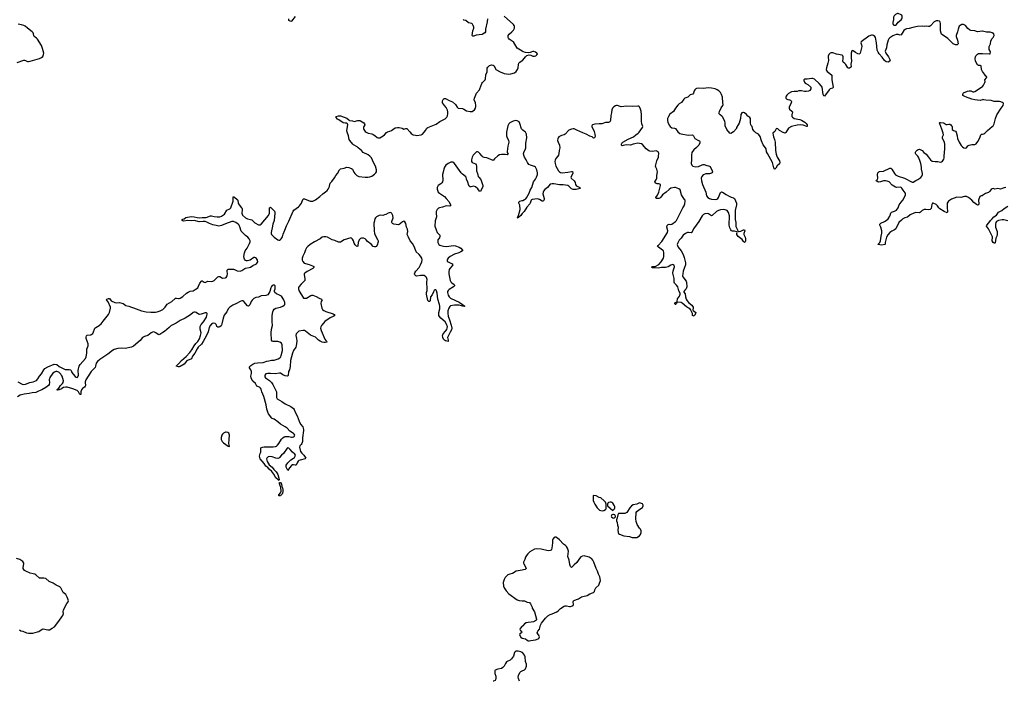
# Model space of a CAD drawing. Header units: inches. Extents: x 1839294 to 1929364, y 762242 to 909984.
# Tile 19 of 76: x 1889082 to 1910474, y 762260 to 776634. Entities that reach past the tile are written whole.
import ezdxf

# ---------------------------------------------------------------- set-up
doc = ezdxf.new("R2010")
doc.units = ezdxf.units.IN
doc.header["$MEASUREMENT"] = 0
for name, color, linetype in [('B8786', 7, 'Continuous'), ('B8787', 7, 'Continuous'), ('B8796', 7, 'Continuous'), ('B8797', 7, 'Continuous'), ('B9706', 7, 'Continuous'), ('B9707', 7, 'Continuous'), ('B9717', 7, 'Continuous')]:
    doc.layers.add(name, color=color, linetype=linetype)

msp = doc.modelspace()

# ---------------------------------------------------------------- linework, layer by layer
at = {"layer": 'B8786', "color": 6}
for points, elevation in [([(1889043, 768763), (1889133, 768713), (1889168, 768708), (1889210, 768714), (1889304, 768750), (1889376, 768764), (1889444, 768796), (1889479, 768830), (1889509, 768890), (1889558, 768942), (1889608, 769030), (1889630, 769054), (1889690, 769094), (1889830, 769147), (1889890, 769141), (1889942, 769102), (1890000, 769071)], 500), ([(1890000, 768893), (1889976, 768930), (1889930, 768977), (1889892, 768992), (1889870, 768992), (1889840, 768980), (1889805, 768955), (1889739, 768861), (1889726, 768834), (1889722, 768810), (1889729, 768750), (1889725, 768710), (1889711, 768689), (1889650, 768640), (1889562, 768590), (1889493, 768567), (1889430, 768538), (1889353, 768527), (1889290, 768510), (1889181, 768499), (1889090, 768480), (1889036, 768444)], 500), ([(1890000, 768619), (1889990, 768612), (1889941, 768590), (1889910, 768585), (1889889, 768590), (1889903, 768610), (1889931, 768629), (1889972, 768690), (1890000, 768717)], 500), ([(1890000, 764248), (1889977, 764290), (1889951, 764311), (1889873, 764350), (1889810, 764391), (1889724, 764430), (1889650, 764492), (1889610, 764504), (1889550, 764500), (1889510, 764504), (1889430, 764572), (1889410, 764585), (1889376, 764596), (1889310, 764606), (1889218, 764650), (1889190, 764670), (1889170, 764690), (1889160, 764710), (1889158, 764730), (1889173, 764810), (1889170, 764830), (1889150, 764861), (1889086, 764906), (1889010, 764929)], 600), ([(1889078, 763378), (1889110, 763356), (1889151, 763350), (1889230, 763314), (1889270, 763305), (1889330, 763304), (1889370, 763308), (1889470, 763333), (1889496, 763344), (1889570, 763393), (1889590, 763398), (1889690, 763379), (1889730, 763382), (1889790, 763413), (1889835, 763445), (1889933, 763567), (1890000, 763662)], 600)]:
    msp.add_lwpolyline(points, dxfattribs=dict(at, elevation=elevation))
at = {"layer": 'B8787', "color": 6, "elevation": 600}
msp.add_lwpolyline([(1889030, 775705), (1889170, 775755), (1889190, 775756), (1889210, 775750), (1889250, 775726), (1889270, 775725), (1889310, 775732), (1889510, 775790), (1889553, 775810), (1889584, 775836), (1889600, 775880), (1889605, 775910), (1889580, 776010), (1889557, 776070), (1889470, 776212), (1889450, 776234), (1889415, 776255), (1889399, 776270), (1889390, 776290), (1889385, 776330), (1889373, 776350), (1889353, 776370), (1889250, 776447), (1889202, 776490), (1889170, 776507), (1889122, 776522), (1889050, 776536)], dxfattribs=at)
at = {"layer": 'B8796', "color": 6}
for points, elevation in [([(1892396, 770000), (1892375, 769990), (1892326, 769950), (1892230, 769859), (1892190, 769838), (1892130, 769794), (1892110, 769789), (1892090, 769793), (1892042, 769830), (1892010, 769848), (1891990, 769851), (1891970, 769847), (1891937, 769830), (1891864, 769776), (1891790, 769751), (1891750, 769730), (1891698, 769662), (1891556, 769544), (1891510, 769517), (1891370, 769488), (1891290, 769500), (1891214, 769494), (1891138, 769470), (1891099, 769450), (1890995, 769365), (1890821, 769250), (1890770, 769209), (1890747, 769170), (1890732, 769108), (1890720, 769080), (1890695, 769050), (1890632, 768990), (1890522, 768810), (1890506, 768770), (1890503, 768750), (1890509, 768690), (1890505, 768670), (1890489, 768650), (1890450, 768624), (1890428, 768592), (1890412, 768550), (1890408, 768492), (1890390, 768490), (1890360, 768550), (1890330, 768577), (1890235, 768615), (1890113, 768653), (1890086, 768654), (1890036, 768644), (1890000, 768619)], 500), ([(1890000, 769071), (1890070, 769034), (1890157, 769037), (1890187, 769030), (1890202, 769010), (1890217, 768970), (1890246, 768930), (1890290, 768882), (1890310, 768866), (1890330, 768860), (1890347, 768873), (1890358, 768910), (1890353, 769010), (1890358, 769050), (1890375, 769110), (1890395, 769145), (1890511, 769270), (1890527, 769310), (1890539, 769390), (1890544, 769476), (1890572, 769550), (1890567, 769590), (1890524, 769710), (1890523, 769737), (1890530, 769764), (1890550, 769782), (1890610, 769785), (1890630, 769790), (1890670, 769819), (1890689, 769851), (1890705, 769910), (1890715, 769930), (1890734, 769950), (1890810, 769992), (1890819, 770000)], 500), ([(1893235, 770000), (1893230, 769994), (1893202, 769950), (1893178, 769850), (1893141, 769770), (1893104, 769710), (1893070, 769641), (1893030, 769586), (1892961, 769519), (1892935, 769485), (1892885, 769390), (1892836, 769324), (1892812, 769268), (1892729, 769231), (1892708, 769212), (1892654, 769150), (1892570, 769102), (1892550, 769094), (1892530, 769095), (1892481, 769110), (1892538, 769162), (1892595, 769230), (1892701, 769319), (1892779, 769401), (1892820, 769460), (1892871, 769550), (1892910, 769601), (1892954, 769646), (1892990, 769702), (1893011, 769770), (1893022, 769830), (1893000, 769910), (1893006, 769970), (1893019, 770000)], 500), ([(1893464, 770000), (1893456, 769984), (1893430, 769962), (1893410, 769953), (1893390, 769952), (1893367, 769967), (1893356, 770000)], 500), ([(1895647, 770000), (1895638, 769990), (1895622, 769958), (1895619, 769930), (1895630, 769882), (1895711, 769691), (1895730, 769665), (1895748, 769650), (1895755, 769630), (1895750, 769625), (1895721, 769619), (1895690, 769620), (1895650, 769631), (1895608, 769650), (1895574, 769674), (1895510, 769736), (1895400, 769780), (1895293, 769870), (1895270, 769880), (1895238, 769882), (1895150, 769870), (1895088, 769812), (1895082, 769770), (1895098, 769710), (1895103, 769650), (1895092, 769550), (1895079, 769521), (1895030, 769450), (1895008, 769392), (1894967, 769230), (1894959, 769101), (1894942, 769030), (1894924, 768990), (1894913, 768907), (1894905, 768895), (1894890, 768889), (1894850, 768900), (1894802, 768922), (1894750, 768952), (1894730, 768958), (1894630, 768943), (1894530, 768951), (1894470, 768950), (1894430, 768937), (1894410, 768910), (1894410, 768876), (1894424, 768850), (1894512, 768792), (1894552, 768750), (1894580, 768710), (1894661, 768550), (1894665, 768425), (1894668, 768410), (1894677, 768397), (1894780, 768340), (1894850, 768291), (1894972, 768230), (1895034, 768190), (1895047, 768167), (1895064, 768110), (1895111, 768031), (1895154, 767910), (1895186, 767850), (1895230, 767788), (1895249, 767730), (1895251, 767710), (1895225, 767550), (1895225, 767470), (1895210, 767428), (1895195, 767405), (1895165, 767375), (1895158, 767350), (1895184, 767250), (1895210, 767215), (1895258, 767170), (1895287, 767130), (1895299, 767110), (1895287, 767093), (1895173, 767067), (1895146, 767054), (1895130, 767041), (1895110, 767010), (1895099, 766970), (1895090, 766955), (1895070, 766953), (1895030, 766961), (1895010, 766960), (1894990, 766950), (1894941, 766899), (1894910, 766839), (1894899, 766859), (1894890, 766867), (1894886, 766886), (1894870, 766915), (1894870, 766953), (1894906, 767010), (1894950, 767053), (1894970, 767071), (1895033, 767107), (1895054, 767126), (1895069, 767150), (1895071, 767170), (1895057, 767197), (1895010, 767237), (1894959, 767299), (1894930, 767325), (1894910, 767331), (1894890, 767325), (1894811, 767210), (1894768, 767172), (1894730, 767120), (1894710, 767108), (1894690, 767104), (1894650, 767108), (1894570, 767137), (1894513, 767147), (1894481, 767139), (1894450, 767110), (1894445, 767090), (1894458, 767038), (1894502, 766962), (1894566, 766910), (1894602, 766862), (1894656, 766810), (1894671, 766790), (1894690, 766750), (1894710, 766676), (1894716, 766644), (1894714, 766626), (1894710, 766624), (1894700, 766640), (1894650, 766684), (1894603, 766763), (1894557, 766817), (1894500, 766870), (1894470, 766906), (1894430, 766933), (1894393, 766993), (1894310, 767095), (1894292, 767150), (1894310, 767213), (1894323, 767237), (1894318, 767310), (1894323, 767330), (1894356, 767350), (1894390, 767357), (1894450, 767352), (1894589, 767351), (1894641, 767359), (1894661, 767370), (1894686, 767394), (1894714, 767426), (1894770, 767519), (1894798, 767550), (1894827, 767570), (1894850, 767578), (1894890, 767582), (1894930, 767580), (1894990, 767563), (1895010, 767563), (1895034, 767570), (1895050, 767584), (1895055, 767590), (1895058, 767610), (1895048, 767630), (1895030, 767647), (1894954, 767694), (1894890, 767758), (1894850, 767790), (1894748, 767848), (1894694, 767894), (1894610, 767956), (1894570, 767971), (1894559, 767979), (1894490, 768071), (1894470, 768107), (1894450, 768173), (1894434, 768270), (1894387, 768450), (1894343, 768550), (1894328, 768610), (1894312, 768632), (1894290, 768648), (1894233, 768673), (1894205, 768730), (1894150, 768782), (1894116, 768830), (1894109, 768850), (1894106, 768890), (1894119, 768950), (1894118, 768990), (1894104, 769024), (1894073, 769070), (1894076, 769090), (1894101, 769119), (1894148, 769152), (1894189, 769171), (1894250, 769182), (1894370, 769184), (1894450, 769214), (1894494, 769226), (1894550, 769236), (1894610, 769239), (1894651, 769249), (1894696, 769264), (1894734, 769286), (1894753, 769307), (1894765, 769335), (1894790, 769450), (1894781, 769570), (1894770, 769607), (1894736, 769630), (1894690, 769643), (1894586, 769646), (1894570, 769652), (1894553, 769673), (1894544, 769830), (1894554, 769910), (1894572, 769988), (1894572, 770000)], 500), ([(1898453, 770000), (1898472, 769930), (1898464, 769896), (1898433, 769847), (1898380, 769730), (1898381, 769701), (1898390, 769670), (1898390, 769646), (1898330, 769657), (1898310, 769670), (1898290, 769695), (1898274, 769730), (1898270, 769770), (1898273, 769790), (1898282, 769810), (1898336, 769864), (1898360, 769900), (1898373, 769930), (1898374, 769970), (1898363, 770000)], 500), ([(1890000, 768717), (1890013, 768730), (1890027, 768750), (1890032, 768790), (1890002, 768890), (1890000, 768893)], 500), ([(1900000, 764674), (1899871, 764650), (1899790, 764605), (1899730, 764590), (1899688, 764570), (1899655, 764545), (1899630, 764512), (1899609, 764470), (1899587, 764410), (1899595, 764330), (1899610, 764290), (1899650, 764226), (1899710, 764161), (1899890, 764028), (1899934, 764014), (1900000, 764011)], 600), ([(1890000, 763662), (1890019, 763690), (1890031, 763730), (1890028, 763770), (1890033, 763810), (1890106, 763954), (1890132, 763990), (1890139, 764010), (1890130, 764050), (1890114, 764090), (1890083, 764143), (1890030, 764193), (1890000, 764248)], 600), ([(1900000, 763456), (1899956, 763410), (1899948, 763390), (1899956, 763370), (1899994, 763330), (1899986, 763310), (1899951, 763289), (1899941, 763270), (1899970, 763218), (1899998, 763198), (1900000, 763198)], 600), ([(1900000, 762886), (1899970, 762901), (1899910, 762913), (1899870, 762914), (1899850, 762904), (1899835, 762885), (1899807, 762810), (1899770, 762750), (1899739, 762721), (1899671, 762690), (1899660, 762680), (1899635, 762645), (1899611, 762590), (1899580, 762560), (1899550, 762540), (1899473, 762527), (1899410, 762502), (1899404, 762490), (1899404, 762470), (1899408, 762428), (1899425, 762370), (1899428, 762330), (1899418, 762290), (1899410, 762279), (1899378, 762262), (1899367, 762261)], 600), ([(1899940, 762260), (1899918, 762318), (1899912, 762350), (1899916, 762384), (1899949, 762450), (1899970, 762471), (1900000, 762486)], 600)]:
    msp.add_lwpolyline(points, dxfattribs=dict(at, elevation=elevation))
for points, elevation in [([(1893570, 767676), (1893550, 767675), (1893510, 767654), (1893488, 767630), (1893477, 767610), (1893462, 767558), (1893462, 767510), (1893483, 767470), (1893510, 767442), (1893610, 767367), (1893630, 767358), (1893637, 767370), (1893624, 767430), (1893634, 767510), (1893639, 767610), (1893634, 767630), (1893623, 767650), (1893605, 767665)], 600), ([(1894730, 766287), (1894715, 766290), (1894709, 766310), (1894748, 766352), (1894761, 766390), (1894754, 766474), (1894731, 766530), (1894727, 766553), (1894730, 766578), (1894742, 766578), (1894750, 766577), (1894770, 766542), (1894777, 766490), (1894790, 766463), (1894797, 766430), (1894800, 766390), (1894790, 766342), (1894775, 766325), (1894770, 766310), (1894757, 766303), (1894750, 766292)], 500)]:
    msp.add_lwpolyline(points, close=True, dxfattribs=dict(at, elevation=elevation))
at = {"layer": 'B8797', "color": 6, "elevation": 500}
for points in [[(1895070, 776703), (1894990, 776604), (1894970, 776594), (1894933, 776613), (1894930, 776650)], [(1899245, 776650), (1899237, 776590), (1899203, 776430), (1899203, 776370), (1899191, 776349), (1899127, 776313), (1899003, 776297), (1898950, 776276), (1898930, 776273), (1898920, 776280), (1898914, 776294), (1898927, 776390), (1898948, 776450), (1898949, 776470), (1898934, 776510), (1898917, 776537), (1898902, 776550), (1898830, 776568), (1898773, 776613), (1898730, 776626), (1898715, 776635)], [(1900000, 775949), (1899890, 776017), (1899808, 776150), (1899785, 776170), (1899735, 776195), (1899713, 776213), (1899702, 776230), (1899697, 776250), (1899696, 776290), (1899717, 776323), (1899773, 776370), (1899812, 776410), (1899833, 776450), (1899835, 776490), (1899825, 776510), (1899808, 776530), (1899607, 776707)], [(1890819, 770000), (1890850, 770027), (1890898, 770082), (1891010, 770230), (1891032, 770270), (1891054, 770370), (1891053, 770390), (1891004, 770504), (1890965, 770550), (1890976, 770564), (1891010, 770577), (1891030, 770574), (1891069, 770529), (1891150, 770489), (1891190, 770480), (1891250, 770487), (1891299, 770479), (1891328, 770468), (1891390, 770426), (1891450, 770411), (1891508, 770388), (1891556, 770376), (1891731, 770311), (1891830, 770290), (1891930, 770280), (1892030, 770279), (1892070, 770285), (1892134, 770306), (1892190, 770340), (1892241, 770390), (1892284, 770456), (1892388, 770510), (1892461, 770579), (1892470, 770584), (1892490, 770584), (1892530, 770574), (1892550, 770574), (1892570, 770581), (1892630, 770619), (1892708, 770692), (1892742, 770718), (1892787, 770733), (1892850, 770745), (1892894, 770770), (1892950, 770812), (1892970, 770843), (1892993, 770907), (1893030, 770951), (1893042, 770958), (1893050, 770959), (1893090, 770933), (1893110, 770928), (1893170, 770955), (1893250, 770947), (1893275, 770950), (1893310, 770968), (1893359, 771021), (1893390, 771048), (1893410, 771058), (1893430, 771055), (1893490, 771021), (1893550, 771025), (1893570, 771035), (1893590, 771070), (1893595, 771110), (1893587, 771170), (1893588, 771190), (1893597, 771203), (1893609, 771211), (1893644, 771216), (1893730, 771211), (1893750, 771207), (1893810, 771178), (1893870, 771172), (1893910, 771186), (1893970, 771230), (1893990, 771239), (1894070, 771249), (1894100, 771260), (1894149, 771291), (1894225, 771330), (1894245, 771350), (1894253, 771370), (1894252, 771410), (1894230, 771446), (1894203, 771463), (1894190, 771467), (1894170, 771464), (1894090, 771413), (1894030, 771395), (1894010, 771396), (1893990, 771404), (1893964, 771430), (1893956, 771450), (1893954, 771490), (1893967, 771570), (1893984, 771610), (1894023, 771670), (1894076, 771770), (1894091, 771810), (1894091, 771830), (1894070, 771870), (1894036, 771910), (1893989, 771949), (1893897, 772037), (1893883, 772063), (1893872, 772110), (1893849, 772170), (1893830, 772194), (1893779, 772230), (1893730, 772249), (1893690, 772248), (1893550, 772200), (1893470, 772162), (1893410, 772150), (1893350, 772165), (1893275, 772175), (1893204, 772204), (1893150, 772238), (1893110, 772250), (1893070, 772252), (1892984, 772244), (1892870, 772268), (1892810, 772263), (1892730, 772273), (1892650, 772258), (1892630, 772261), (1892613, 772270), (1892615, 772290), (1892623, 772297), (1892652, 772308), (1892690, 772334), (1892810, 772360), (1892870, 772354), (1892935, 772335), (1892990, 772329), (1893050, 772339), (1893130, 772338), (1893230, 772371), (1893250, 772373), (1893310, 772357), (1893370, 772348), (1893430, 772351), (1893470, 772362), (1893529, 772411), (1893584, 772496), (1893650, 772527), (1893670, 772550), (1893720, 772690), (1893722, 772770), (1893730, 772790), (1893750, 772781), (1893810, 772726), (1893818, 772710), (1893828, 772650), (1893837, 772630), (1893870, 772581), (1893900, 772550), (1893912, 772530), (1893915, 772505), (1893906, 772430), (1893912, 772410), (1893926, 772390), (1893990, 772328), (1894030, 772306), (1894094, 772294), (1894123, 772283), (1894190, 772218), (1894270, 772178), (1894290, 772176), (1894310, 772180), (1894330, 772194), (1894490, 772379), (1894511, 772430), (1894512, 772470), (1894507, 772513), (1894510, 772547), (1894530, 772564), (1894617, 772477), (1894627, 772450), (1894628, 772430), (1894611, 772269), (1894584, 772190), (1894570, 772110), (1894551, 772050), (1894546, 772010), (1894548, 771990), (1894556, 771970), (1894570, 771950), (1894610, 771912), (1894690, 771854), (1894710, 771847), (1894730, 771847), (1894750, 771856), (1894762, 771870), (1894790, 771919), (1894806, 771974), (1894839, 772061), (1894881, 772159), (1894930, 772256), (1895023, 772477), (1895041, 772499), (1895140, 772570), (1895160, 772590), (1895203, 772650), (1895235, 772730), (1895250, 772744), (1895270, 772745), (1895390, 772694), (1895430, 772689), (1895450, 772694), (1895510, 772723), (1895605, 772795), (1895666, 772850), (1895728, 772892), (1895760, 772920), (1895785, 772955), (1895810, 773010), (1895820, 773060), (1895830, 773081), (1895864, 773116), (1895923, 773197), (1895954, 773250), (1895990, 773291), (1896028, 773370), (1896050, 773392), (1896130, 773409), (1896190, 773427), (1896230, 773423), (1896271, 773411), (1896290, 773403), (1896310, 773386), (1896342, 773322), (1896365, 773290), (1896410, 773252), (1896450, 773230), (1896590, 773211), (1896646, 773214), (1896690, 773223), (1896730, 773237), (1896790, 773278), (1896822, 773310), (1896832, 773328), (1896837, 773350), (1896835, 773370), (1896813, 773450), (1896769, 773530), (1896729, 773630), (1896690, 773670), (1896650, 773696), (1896546, 773746), (1896510, 773790), (1896439, 773850), (1896413, 773870), (1896334, 773914), (1896318, 773930), (1896254, 774010), (1896243, 774030), (1896224, 774110), (1896196, 774190), (1896193, 774230), (1896210, 774350), (1896204, 774370), (1896190, 774383), (1896150, 774384), (1896110, 774395), (1896017, 774457), (1895989, 774470), (1895956, 774510), (1895959, 774530), (1896012, 774548), (1896050, 774547), (1896192, 774492), (1896230, 774455), (1896246, 774446), (1896310, 774436), (1896350, 774421), (1896430, 774446), (1896470, 774444), (1896490, 774439), (1896560, 774390), (1896576, 774370), (1896577, 774350), (1896556, 774310), (1896550, 774290), (1896550, 774270), (1896557, 774250), (1896590, 774207), (1896610, 774189), (1896650, 774168), (1896730, 774151), (1896759, 774139), (1896796, 774116), (1896850, 774072), (1896870, 774065), (1896890, 774064), (1896910, 774069), (1896977, 774110), (1897010, 774135), (1897050, 774182), (1897070, 774196), (1897127, 774213), (1897163, 774230), (1897190, 774245), (1897238, 774282), (1897290, 774293), (1897330, 774290), (1897390, 774275), (1897430, 774259), (1897450, 774260), (1897470, 774268), (1897490, 774267), (1897560, 774200), (1897590, 774162), (1897610, 774145), (1897634, 774134), (1897682, 774122), (1897710, 774120), (1897805, 774135), (1897830, 774150), (1897870, 774190), (1897896, 774224), (1897926, 774274), (1897947, 774293), (1898130, 774365), (1898210, 774422), (1898323, 774477), (1898362, 774518), (1898376, 774544), (1898387, 774590), (1898387, 774630), (1898379, 774670), (1898350, 774727), (1898310, 774770), (1898271, 774830), (1898267, 774850), (1898270, 774870), (1898282, 774898), (1898301, 774919), (1898310, 774922), (1898330, 774920), (1898415, 774875), (1898483, 774850), (1898549, 774790), (1898589, 774730), (1898610, 774712), (1898702, 774702), (1898730, 774692), (1898790, 774656), (1898870, 774639), (1898910, 774641), (1898962, 774678), (1898984, 774710), (1898995, 774750), (1898995, 774770), (1898982, 774830), (1898955, 774890), (1898961, 774930), (1899005, 775035), (1899070, 775110), (1899082, 775130), (1899120, 775250), (1899134, 775270), (1899192, 775330), (1899200, 775350), (1899210, 775435), (1899239, 775501), (1899239, 775581), (1899254, 775606), (1899290, 775640), (1899330, 775656), (1899370, 775646), (1899390, 775630), (1899416, 775570), (1899430, 775549), (1899521, 775501), (1899610, 775463), (1899710, 775452), (1899750, 775458), (1899830, 775483), (1899870, 775510), (1899900, 775550), (1899915, 775585), (1899916, 775664), (1899927, 775693), (1899946, 775714), (1900000, 775748)], [(1900000, 774247), (1899986, 774266), (1899950, 774377), (1899934, 774413), (1899890, 774438), (1899862, 774442), (1899830, 774440), (1899804, 774430), (1899732, 774390), (1899710, 774370), (1899687, 774330), (1899658, 774190), (1899655, 774110), (1899670, 774070), (1899700, 774020), (1899710, 773970), (1899690, 773888), (1899670, 773770), (1899671, 773750), (1899695, 773710), (1899690, 773704), (1899670, 773699), (1899627, 773707), (1899550, 773707), (1899510, 773699), (1899470, 773675), (1899398, 773610), (1899370, 773576), (1899230, 773632), (1899170, 773641), (1899150, 773649), (1899127, 773670), (1899081, 773730), (1899050, 773758), (1899030, 773766), (1899010, 773763), (1898968, 773730), (1898935, 773690), (1898910, 773646), (1898895, 773590), (1898899, 773550), (1898915, 773530), (1898982, 773502), (1899002, 773482), (1899010, 773450), (1899009, 773350), (1899031, 773291), (1899044, 773230), (1899057, 773210), (1899103, 773163), (1899147, 773033), (1899146, 773010), (1899090, 772901), (1899070, 772908), (1899037, 772957), (1898984, 773004), (1898950, 773015), (1898890, 773003), (1898870, 773004), (1898850, 773016), (1898841, 773030), (1898821, 773101), (1898788, 773170), (1898783, 773210), (1898767, 773230), (1898699, 773279), (1898670, 773307), (1898532, 773512), (1898511, 773530), (1898490, 773539), (1898450, 773537), (1898392, 773510), (1898341, 773470), (1898310, 773431), (1898294, 773390), (1898281, 773319), (1898267, 773270), (1898275, 773150), (1898267, 773113), (1898254, 773090), (1898235, 773070), (1898176, 773030), (1898155, 772990), (1898150, 772970), (1898151, 772950), (1898176, 772890), (1898203, 772863), (1898309, 772790), (1898351, 772751), (1898414, 772674), (1898444, 772610), (1898442, 772590), (1898430, 772585), (1898350, 772589), (1898270, 772564), (1898203, 772550), (1898182, 772538), (1898154, 772510), (1898131, 772470), (1898127, 772430), (1898137, 772350), (1898110, 772265), (1898103, 772150), (1898127, 772070), (1898152, 772012), (1898208, 771950), (1898213, 771930), (1898202, 771898), (1898170, 771850), (1898164, 771830), (1898169, 771790), (1898190, 771752), (1898210, 771735), (1898230, 771725), (1898291, 771711), (1898352, 771708), (1898510, 771730), (1898550, 771723), (1898633, 771690), (1898664, 771670), (1898705, 771630), (1898699, 771610), (1898668, 771590), (1898625, 771570), (1898530, 771538), (1898432, 771490), (1898389, 771450), (1898375, 771430), (1898368, 771410), (1898370, 771390), (1898388, 771370), (1898479, 771330), (1898489, 771310), (1898481, 771290), (1898426, 771230), (1898413, 771210), (1898404, 771156), (1898405, 771110), (1898433, 770970), (1898450, 770941), (1898470, 770919), (1898521, 770881), (1898529, 770870), (1898531, 770850), (1898508, 770830), (1898410, 770775), (1898388, 770752), (1898380, 770730), (1898379, 770710), (1898390, 770650), (1898410, 770610), (1898442, 770582), (1898550, 770530), (1898630, 770499), (1898703, 770450), (1898751, 770410), (1898730, 770401), (1898629, 770429), (1898530, 770435), (1898444, 770416), (1898430, 770406), (1898406, 770370), (1898386, 770310), (1898382, 770250), (1898394, 770190), (1898423, 770110), (1898453, 770000)], [(1900000, 772423), (1899970, 772382), (1899921, 772339), (1899910, 772323), (1899899, 772330), (1899902, 772350), (1899919, 772381), (1899955, 772510), (1899945, 772605), (1899930, 772650), (1899928, 772670), (1899950, 772690), (1900000, 772705)], [(1898363, 770000), (1898357, 770017), (1898327, 770067), (1898230, 770150), (1898203, 770183), (1898191, 770210), (1898190, 770270), (1898210, 770350), (1898208, 770412), (1898202, 770450), (1898163, 770563), (1898154, 770694), (1898141, 770741), (1898130, 770761), (1898123, 770763), (1898110, 770765), (1898090, 770751), (1898070, 770721), (1898041, 770659), (1898004, 770610), (1897997, 770530), (1897990, 770510), (1897970, 770512), (1897950, 770532), (1897918, 770670), (1897920, 770710), (1897933, 770750), (1897936, 770784), (1897928, 770930), (1897932, 770992), (1897923, 771030), (1897908, 771050), (1897870, 771076), (1897850, 771080), (1897790, 771077), (1897710, 771061), (1897686, 771066), (1897668, 771088), (1897663, 771110), (1897665, 771135), (1897690, 771170), (1897763, 771250), (1897787, 771310), (1897820, 771370), (1897826, 771414), (1897817, 771450), (1897790, 771497), (1897763, 771530), (1897694, 771590), (1897668, 771670), (1897650, 771707), (1897614, 771770), (1897567, 771827), (1897530, 771910), (1897504, 771950), (1897500, 771970), (1897514, 772030), (1897510, 772081), (1897484, 772130), (1897469, 772209), (1897450, 772244), (1897430, 772255), (1897396, 772244), (1897365, 772215), (1897350, 772196), (1897330, 772181), (1897310, 772176), (1897210, 772195), (1897184, 772204), (1897173, 772213), (1897168, 772230), (1897170, 772250), (1897193, 772330), (1897190, 772379), (1897170, 772420), (1897150, 772437), (1897130, 772445), (1897090, 772434), (1897037, 772403), (1897010, 772392), (1896970, 772383), (1896916, 772384), (1896890, 772380), (1896831, 772349), (1896811, 772329), (1896800, 772310), (1896782, 772238), (1896779, 772210), (1896784, 772050), (1896794, 771990), (1896806, 771950), (1896859, 771859), (1896871, 771830), (1896870, 771809), (1896845, 771735), (1896830, 771710), (1896810, 771698), (1896790, 771698), (1896761, 771710), (1896715, 771755), (1896638, 771818), (1896610, 771853), (1896591, 771870), (1896550, 771885), (1896510, 771887), (1896490, 771880), (1896470, 771866), (1896458, 771850), (1896436, 771790), (1896430, 771728), (1896425, 771715), (1896410, 771706), (1896390, 771721), (1896370, 771745), (1896350, 771782), (1896331, 771831), (1896310, 771867), (1896290, 771888), (1896273, 771893), (1896130, 771855), (1896050, 771804), (1896010, 771799), (1895930, 771836), (1895870, 771853), (1895770, 771907), (1895730, 771917), (1895690, 771920), (1895650, 771910), (1895609, 771871), (1895490, 771811), (1895390, 771750), (1895339, 771710), (1895310, 771675), (1895291, 771631), (1895272, 771570), (1895230, 771500), (1895217, 771450), (1895217, 771410), (1895230, 771381), (1895266, 771346), (1895290, 771336), (1895370, 771319), (1895445, 771285), (1895470, 771270), (1895469, 771250), (1895449, 771230), (1895330, 771167), (1895274, 771126), (1895266, 771110), (1895264, 771090), (1895278, 771010), (1895277, 770970), (1895264, 770950), (1895195, 770890), (1895147, 770830), (1895138, 770810), (1895136, 770790), (1895147, 770750), (1895250, 770587), (1895270, 770581), (1895310, 770587), (1895410, 770643), (1895430, 770649), (1895450, 770649), (1895522, 770622), (1895590, 770584), (1895642, 770562), (1895651, 770550), (1895629, 770511), (1895623, 770470), (1895646, 770366), (1895661, 770341), (1895693, 770313), (1895733, 770293), (1895890, 770242), (1895915, 770230), (1895929, 770210), (1895907, 770190), (1895830, 770154), (1895710, 770078), (1895647, 770000)], [(1894572, 770000), (1894566, 770070), (1894570, 770210), (1894580, 770290), (1894589, 770311), (1894614, 770346), (1894650, 770369), (1894751, 770389), (1894802, 770410), (1894829, 770430), (1894842, 770450), (1894846, 770490), (1894823, 770550), (1894770, 770624), (1894730, 770648), (1894661, 770681), (1894628, 770710), (1894619, 770730), (1894618, 770750), (1894631, 770789), (1894636, 770830), (1894630, 770851), (1894610, 770865), (1894590, 770864), (1894570, 770857), (1894550, 770838), (1894538, 770810), (1894519, 770730), (1894496, 770690), (1894470, 770658), (1894430, 770643), (1894330, 770633), (1894270, 770608), (1894210, 770597), (1894170, 770580), (1894130, 770542), (1894111, 770510), (1894082, 770438), (1894070, 770422), (1894050, 770410), (1894030, 770415), (1893950, 770513), (1893930, 770524), (1893910, 770526), (1893870, 770511), (1893794, 770466), (1893712, 770430), (1893650, 770390), (1893614, 770350), (1893580, 770290), (1893526, 770214), (1893505, 770150), (1893476, 770024), (1893464, 770000)], [(1893019, 770000), (1893025, 770015), (1893078, 770070), (1893138, 770170), (1893150, 770206), (1893153, 770233), (1893152, 770252), (1893142, 770262), (1893130, 770266), (1893110, 770265), (1893025, 770235), (1892990, 770230), (1892970, 770236), (1892919, 770270), (1892898, 770278), (1892870, 770279), (1892850, 770271), (1892790, 770222), (1892674, 770146), (1892570, 770096), (1892480, 770040), (1892396, 770000)], [(1893356, 770000), (1893352, 770012), (1893330, 770035), (1893290, 770038), (1893270, 770031), (1893250, 770016), (1893235, 770000)]]:
    msp.add_lwpolyline(points, dxfattribs=at)
at = {"layer": 'B9706', "color": 6, "elevation": 600}
for points in [[(1901550, 766298), (1901542, 766290), (1901538, 766270), (1901543, 766190), (1901554, 766150), (1901574, 766110), (1901627, 766027), (1901657, 765997), (1901681, 765981), (1901710, 765971), (1901750, 765967), (1901770, 765971), (1901809, 765991), (1901824, 766010), (1901824, 766110), (1901812, 766152), (1901784, 766184), (1901710, 766246), (1901670, 766256), (1901610, 766289)], [(1901910, 766154), (1901876, 766144), (1901861, 766130), (1901851, 766110), (1901851, 766090), (1901856, 766076), (1901970, 765974), (1902002, 766010), (1902009, 766030), (1902009, 766050), (1902002, 766070), (1901967, 766127), (1901946, 766146), (1901930, 766153)], [(1902550, 766136), (1902530, 766133), (1902490, 766109), (1902410, 766093), (1902371, 766069), (1902336, 766030), (1902271, 765930), (1902245, 765915), (1902228, 765908), (1902090, 765906), (1902080, 765880), (1902066, 765810), (1902051, 765770), (1902051, 765750), (1902066, 765710), (1902067, 765650), (1902081, 765610), (1902077, 765543), (1902082, 765490), (1902091, 765470), (1902110, 765457), (1902210, 765421), (1902328, 765408), (1902390, 765384), (1902410, 765381), (1902450, 765381), (1902490, 765388), (1902550, 765423), (1902570, 765450), (1902581, 765490), (1902581, 765530), (1902570, 765563), (1902545, 765590), (1902496, 765670), (1902475, 765730), (1902467, 765793), (1902479, 765930), (1902489, 765951), (1902532, 765988), (1902610, 766035), (1902623, 766050), (1902629, 766070), (1902626, 766090), (1902610, 766113), (1902590, 766126)], [(1901970, 765886), (1901944, 765876), (1901937, 765863), (1901935, 765850), (1901943, 765830), (1901970, 765812), (1901990, 765807), (1902008, 765812), (1902024, 765830), (1902024, 765850), (1902014, 765874), (1901986, 765886)]]:
    msp.add_lwpolyline(points, close=True, dxfattribs=at)
for points in [[(1900000, 763198), (1900070, 763181), (1900110, 763151), (1900130, 763143), (1900150, 763141), (1900190, 763147), (1900290, 763163), (1900350, 763182), (1900358, 763190), (1900374, 763230), (1900369, 763250), (1900325, 763310), (1900330, 763332), (1900339, 763350), (1900377, 763390), (1900397, 763483), (1900417, 763523), (1900508, 763632), (1900558, 763682), (1900609, 763710), (1900650, 763724), (1900751, 763769), (1900783, 763790), (1900830, 763839), (1900910, 763896), (1900930, 763903), (1900963, 763903), (1901029, 763889), (1901050, 763889), (1901090, 763899), (1901104, 763910), (1901112, 763928), (1901109, 763990), (1901115, 764010), (1901123, 764017), (1901222, 764050), (1901287, 764093), (1901315, 764105), (1901410, 764128), (1901470, 764163), (1901530, 764181), (1901550, 764191), (1901569, 764210), (1901579, 764250), (1901601, 764290), (1901661, 764350), (1901673, 764370), (1901703, 764450), (1901687, 764530), (1901656, 764590), (1901639, 764650), (1901606, 764710), (1901553, 764850), (1901531, 764890), (1901510, 764918), (1901498, 764930), (1901454, 764954), (1901370, 764982), (1901350, 764984), (1901310, 764977), (1901277, 764963), (1901245, 764930), (1901190, 764838), (1901131, 764790), (1901080, 764740), (1901070, 764734), (1901061, 764741), (1901050, 764754), (1901035, 764795), (1901018, 764890), (1900994, 764970), (1901003, 765090), (1900985, 765150), (1900960, 765190), (1900940, 765210), (1900899, 765239), (1900810, 765337), (1900770, 765372), (1900730, 765394), (1900710, 765394), (1900692, 765388), (1900664, 765350), (1900658, 765330), (1900659, 765270), (1900643, 765150), (1900636, 765124), (1900628, 765110), (1900610, 765099), (1900570, 765097), (1900470, 765114), (1900410, 765131), (1900310, 765140), (1900267, 765130), (1900167, 765070), (1900121, 765030), (1900091, 764990), (1900070, 764954), (1900057, 764910), (1900028, 764850), (1900029, 764830), (1900036, 764810), (1900081, 764730), (1900086, 764710), (1900079, 764701), (1900062, 764690), (1900030, 764680), (1900000, 764674)], [(1900000, 764011), (1900050, 764009), (1900110, 763979), (1900150, 763975), (1900158, 763970), (1900181, 763941), (1900214, 763874), (1900219, 763850), (1900267, 763770), (1900311, 763610), (1900307, 763593), (1900298, 763582), (1900275, 763565), (1900247, 763553), (1900196, 763544), (1900130, 763541), (1900088, 763532), (1900050, 763506), (1900012, 763468), (1900000, 763456)], [(1900000, 762486), (1900049, 762511), (1900070, 762530), (1900090, 762590), (1900090, 762630), (1900073, 762690), (1900061, 762790), (1900047, 762830), (1900030, 762859), (1900004, 762884), (1900000, 762886)]]:
    msp.add_lwpolyline(points, dxfattribs=at)
at = {"layer": 'B9707', "color": 6, "elevation": 500}
msp.add_lwpolyline([(1908150, 776766), (1908110, 776746), (1908080, 776720), (1908068, 776692), (1908065, 776635), (1908050, 776570), (1908050, 776550), (1908059, 776530), (1908076, 776516), (1908090, 776513), (1908110, 776516), (1908130, 776527), (1908170, 776582), (1908235, 776630), (1908251, 776650), (1908257, 776670), (1908256, 776710), (1908245, 776730), (1908230, 776741), (1908170, 776766)], close=True, dxfattribs=at)
for points in [[(1910000, 776385), (1909990, 776387), (1909890, 776373), (1909830, 776389), (1909750, 776402), (1909717, 776417), (1909682, 776442), (1909629, 776510), (1909590, 776528), (1909550, 776527), (1909512, 776510), (1909496, 776490), (1909470, 776430), (1909458, 776370), (1909431, 776290), (1909431, 776270), (1909458, 776190), (1909472, 776108), (1909450, 776087), (1909413, 776087), (1909366, 776110), (1909250, 776223), (1909110, 776317), (1909099, 776339), (1909090, 776390), (1909089, 776550), (1909082, 776582), (1909075, 776595), (1909063, 776603), (1909030, 776612), (1908990, 776612), (1908952, 776590), (1908870, 776498), (1908852, 776488), (1908830, 776486), (1908790, 776492), (1908730, 776483), (1908686, 776490), (1908590, 776488), (1908490, 776468), (1908410, 776443), (1908350, 776434), (1908319, 776421), (1908290, 776400), (1908230, 776306), (1908210, 776298), (1908170, 776313), (1908127, 776313), (1908050, 776282), (1907990, 776242), (1907964, 776216), (1907953, 776190), (1907925, 776090), (1907916, 776024), (1907889, 775950), (1907890, 775930), (1907899, 775910), (1907955, 775830), (1907989, 775770), (1907991, 775750), (1907984, 775736), (1907950, 775712), (1907910, 775717), (1907870, 775747), (1907819, 775819), (1907756, 775890), (1907731, 775930), (1907714, 775970), (1907697, 776130), (1907674, 776250), (1907661, 776270), (1907630, 776290), (1907610, 776295), (1907590, 776296), (1907530, 776277), (1907361, 776150), (1907356, 776130), (1907373, 776090), (1907378, 776050), (1907340, 775910), (1907329, 775891), (1907310, 775883), (1907290, 775889), (1907240, 775920), (1907190, 775961), (1907170, 775964), (1907164, 775956), (1907149, 775910), (1907146, 775810), (1907151, 775730), (1907143, 775670), (1907144, 775610), (1907130, 775593), (1907110, 775581), (1907090, 775579), (1907072, 775590), (1907030, 775662), (1907010, 775685), (1906972, 775712), (1906965, 775730), (1906971, 775789), (1906970, 775830), (1906965, 775850), (1906950, 775865), (1906830, 775883), (1906748, 775912), (1906710, 775915), (1906694, 775906), (1906665, 775875), (1906650, 775844), (1906647, 775830), (1906655, 775750), (1906643, 775690), (1906610, 775590), (1906607, 775550), (1906611, 775530), (1906628, 775508), (1906655, 775490), (1906681, 775462), (1906726, 775426), (1906730, 775390), (1906724, 775330), (1906759, 775170), (1906750, 775150), (1906690, 775130), (1906670, 775112), (1906570, 774970), (1906550, 774983), (1906540, 775010), (1906516, 775170), (1906504, 775190), (1906453, 775250), (1906350, 775340), (1906316, 775356), (1906290, 775360), (1906190, 775345), (1906136, 775344), (1906120, 775330), (1906116, 775310), (1906130, 775276), (1906150, 775253), (1906208, 775228), (1906268, 775170), (1906270, 775130), (1906250, 775098), (1906217, 775083), (1906166, 775074), (1906130, 775074), (1906070, 775087), (1906013, 775087), (1905970, 775077), (1905906, 775074), (1905850, 775065), (1905782, 775030), (1905750, 774997), (1905734, 774970), (1905727, 774950), (1905730, 774931), (1905747, 774907), (1905770, 774898), (1905810, 774895), (1905829, 774889), (1905845, 774870), (1905848, 774850), (1905845, 774830), (1905798, 774730), (1905797, 774710), (1905806, 774690), (1905860, 774650), (1905872, 774630), (1905857, 774570), (1905857, 774550), (1905861, 774530), (1905870, 774515), (1905910, 774490), (1906030, 774464), (1906069, 774450), (1906105, 774430), (1906138, 774410), (1906170, 774381), (1906189, 774350), (1906194, 774326), (1906190, 774314), (1906185, 774315), (1906106, 774346), (1906050, 774353), (1905970, 774341), (1905849, 774311), (1905784, 774276), (1905730, 774185), (1905710, 774171), (1905670, 774180), (1905589, 774229), (1905550, 774265), (1905528, 774272), (1905517, 774263), (1905490, 774203), (1905450, 774177), (1905447, 774170), (1905450, 774127), (1905458, 774090), (1905482, 774030), (1905492, 773970), (1905501, 773790), (1905514, 773710), (1905538, 773650), (1905587, 773570), (1905597, 773530), (1905590, 773501), (1905541, 773459), (1905510, 773410), (1905490, 773386), (1905470, 773417), (1905435, 773535), (1905362, 773662), (1905330, 773726), (1905304, 773764), (1905298, 773830), (1905289, 773850), (1905238, 773918), (1905201, 774001), (1905170, 774094), (1905130, 774147), (1905076, 774176), (1905036, 774210), (1905012, 774250), (1904998, 774310), (1904974, 774334), (1904966, 774350), (1904960, 774390), (1904960, 774480), (1904959, 774490), (1904947, 774507), (1904900, 774540), (1904870, 774575), (1904830, 774607), (1904810, 774618), (1904790, 774621), (1904770, 774613), (1904750, 774574), (1904742, 774490), (1904710, 774385), (1904694, 774350), (1904655, 774290), (1904653, 774270), (1904590, 774197), (1904530, 774158), (1904510, 774170), (1904448, 774250), (1904412, 774330), (1904410, 774390), (1904404, 774424), (1904357, 774517), (1904340, 774540), (1904298, 774570), (1904282, 774590), (1904278, 774610), (1904284, 774636), (1904323, 774717), (1904360, 774770), (1904368, 774790), (1904360, 774830), (1904350, 774950), (1904332, 775010), (1904311, 775051), (1904273, 775090), (1904236, 775110), (1904190, 775130), (1904112, 775148), (1904050, 775154), (1903930, 775138), (1903830, 775143), (1903790, 775140), (1903769, 775131), (1903748, 775110), (1903737, 775090), (1903723, 775037), (1903710, 775016), (1903650, 775003), (1903595, 774950), (1903534, 774926), (1903511, 774910), (1903462, 774838), (1903410, 774807), (1903380, 774780), (1903331, 774710), (1903290, 774643), (1903210, 774585), (1903175, 774530), (1903160, 774490), (1903157, 774443), (1903165, 774410), (1903190, 774346), (1903217, 774310), (1903250, 774286), (1903310, 774277), (1903329, 774269), (1903379, 774199), (1903422, 774162), (1903451, 774151), (1903606, 774126), (1903690, 774130), (1903705, 774125), (1903724, 774110), (1903740, 774070), (1903753, 774053), (1903833, 774013), (1903850, 773999), (1903856, 773990), (1903859, 773961), (1903839, 773910), (1903784, 773856), (1903727, 773810), (1903697, 773770), (1903688, 773750), (1903678, 773690), (1903679, 773590), (1903674, 773510), (1903686, 773470), (1903710, 773449), (1903770, 773438), (1903830, 773446), (1903910, 773482), (1903930, 773487), (1903950, 773487), (1904010, 773468), (1904050, 773462), (1904070, 773454), (1904082, 773442), (1904130, 773354), (1904134, 773326), (1904126, 773310), (1904110, 773300), (1904070, 773288), (1903990, 773283), (1903950, 773271), (1903930, 773261), (1903901, 773230), (1903889, 773190), (1903895, 773130), (1903915, 773055), (1903987, 772890), (1904006, 772810), (1904034, 772770), (1904070, 772748), (1904110, 772737), (1904190, 772725), (1904226, 772734), (1904250, 772750), (1904267, 772773), (1904310, 772878), (1904330, 772892), (1904350, 772889), (1904430, 772836), (1904481, 772810), (1904541, 772781), (1904590, 772766), (1904613, 772750), (1904653, 772650), (1904653, 772610), (1904627, 772490), (1904623, 772430), (1904630, 772290), (1904639, 772230), (1904640, 772140), (1904676, 772070), (1904682, 772042), (1904696, 772036), (1904713, 772033), (1904750, 772038), (1904810, 772072), (1904831, 772070), (1904838, 772050), (1904817, 771990), (1904817, 771970), (1904843, 771910), (1904849, 771870), (1904849, 771831), (1904845, 771810), (1904830, 771796), (1904810, 771813), (1904776, 771856), (1904690, 771926), (1904663, 771970), (1904660, 771990), (1904672, 772012), (1904665, 772025), (1904610, 772038), (1904570, 772041), (1904550, 772048), (1904531, 772070), (1904510, 772112), (1904494, 772170), (1904500, 772370), (1904482, 772442), (1904470, 772468), (1904450, 772486), (1904410, 772503), (1904370, 772513), (1904310, 772505), (1904265, 772490), (1904223, 772470), (1904130, 772377), (1904110, 772373), (1904050, 772415), (1904022, 772422), (1903970, 772418), (1903938, 772402), (1903906, 772370), (1903837, 772250), (1903724, 772090), (1903688, 772012), (1903670, 772003), (1903610, 772012), (1903590, 772008), (1903549, 771990), (1903494, 771950), (1903450, 771890), (1903410, 771846), (1903372, 771770), (1903369, 771750), (1903373, 771730), (1903390, 771690), (1903451, 771611), (1903497, 771530), (1903520, 771470), (1903551, 771350), (1903547, 771310), (1903524, 771250), (1903500, 771170), (1903487, 771110), (1903485, 771070), (1903492, 771050), (1903561, 770950), (1903569, 770930), (1903576, 770830), (1903559, 770790), (1903530, 770759), (1903513, 770730), (1903514, 770714), (1903537, 770677), (1903547, 770610), (1903563, 770563), (1903586, 770526), (1903621, 770481), (1903684, 770430), (1903701, 770410), (1903713, 770390), (1903716, 770370), (1903708, 770328), (1903715, 770315), (1903769, 770270), (1903766, 770250), (1903750, 770218), (1903730, 770202), (1903710, 770195), (1903697, 770210), (1903696, 770250), (1903659, 770339), (1903638, 770358), (1903610, 770369), (1903570, 770395), (1903478, 770478), (1903450, 770490), (1903364, 770496), (1903366, 770490), (1903358, 770482), (1903355, 770470), (1903330, 770446), (1903321, 770450), (1903318, 770470), (1903330, 770493), (1903359, 770501), (1903365, 770515), (1903374, 770570), (1903416, 770630), (1903430, 770670), (1903428, 770690), (1903402, 770742), (1903378, 770830), (1903350, 770870), (1903308, 770910), (1903298, 770930), (1903301, 771010), (1903275, 771130), (1903283, 771177), (1903308, 771268), (1903299, 771299), (1903290, 771310), (1903270, 771314), (1903230, 771298), (1903174, 771266), (1903110, 771252), (1903028, 771252), (1902950, 771238), (1902890, 771245), (1902830, 771245), (1902817, 771250), (1902827, 771270), (1902890, 771275), (1902970, 771319), (1903017, 771370), (1903069, 771450), (1903078, 771490), (1903080, 771530), (1903077, 771570), (1903066, 771610), (1903050, 771630), (1902959, 771690), (1902938, 771710), (1902952, 771730), (1903030, 771813), (1903153, 772010), (1903163, 772050), (1903143, 772130), (1903150, 772164), (1903170, 772184), (1903190, 772195), (1903230, 772186), (1903250, 772192), (1903328, 772250), (1903350, 772273), (1903491, 772549), (1903520, 772590), (1903533, 772630), (1903542, 772690), (1903539, 772710), (1903529, 772729), (1903484, 772790), (1903463, 772830), (1903430, 772935), (1903401, 772961), (1903329, 772989), (1903310, 772990), (1903227, 772973), (1903190, 772948), (1903130, 772890), (1903048, 772832), (1903010, 772778), (1902990, 772758), (1902971, 772749), (1902950, 772746), (1902910, 772750), (1902903, 772770), (1902940, 772820), (1902971, 772889), (1903007, 773030), (1903003, 773050), (1902990, 773064), (1902970, 773070), (1902930, 773069), (1902910, 773076), (1902890, 773090), (1902883, 773110), (1902920, 773170), (1902926, 773190), (1902923, 773250), (1902939, 773330), (1902928, 773388), (1902903, 773430), (1902899, 773450), (1902925, 773570), (1902959, 773650), (1902963, 773670), (1902966, 773730), (1902962, 773750), (1902950, 773765), (1902910, 773782), (1902830, 773772), (1902770, 773777), (1902750, 773785), (1902690, 773829), (1902610, 773922), (1902590, 773935), (1902550, 773947), (1902510, 773948), (1902450, 773940), (1902409, 773931), (1902350, 773908), (1902264, 773916), (1902229, 773911), (1902190, 773898), (1902170, 773897), (1902157, 773910), (1902155, 773930), (1902164, 773950), (1902187, 773970), (1902305, 774035), (1902419, 774090), (1902465, 774135), (1902517, 774170), (1902539, 774190), (1902616, 774290), (1902617, 774310), (1902599, 774370), (1902589, 774430), (1902591, 774570), (1902581, 774650), (1902570, 774693), (1902550, 774738), (1902530, 774755), (1902510, 774758), (1902393, 774747), (1902266, 774754), (1902150, 774744), (1902130, 774746), (1902070, 774770), (1902050, 774770), (1902030, 774763), (1901990, 774740), (1901960, 774710), (1901945, 774675), (1901940, 774610), (1901928, 774550), (1901916, 774444), (1901912, 774428), (1901904, 774417), (1901876, 774404), (1901810, 774399), (1901730, 774372), (1901670, 774374), (1901574, 774366), (1901530, 774352), (1901520, 774340), (1901515, 774330), (1901515, 774310), (1901564, 774204), (1901580, 774150), (1901582, 774098), (1901572, 774070), (1901567, 774067), (1901550, 774061), (1901520, 774090), (1901470, 774106), (1901390, 774147), (1901316, 774176), (1901190, 774237), (1901130, 774260), (1901110, 774264), (1901070, 774259), (1901010, 774237), (1900930, 774146), (1900910, 774135), (1900850, 774117), (1900794, 774086), (1900781, 774070), (1900773, 774050), (1900769, 774010), (1900779, 773970), (1900808, 773910), (1900815, 773850), (1900802, 773790), (1900798, 773730), (1900788, 773692), (1900774, 773670), (1900730, 773617), (1900716, 773584), (1900712, 773550), (1900714, 773510), (1900730, 773450), (1900790, 773350), (1900810, 773327), (1900832, 773312), (1900870, 773307), (1900990, 773321), (1901070, 773339), (1901094, 773334), (1901102, 773310), (1901099, 773290), (1901059, 773210), (1901065, 773190), (1901131, 773131), (1901150, 773094), (1901161, 773050), (1901173, 773030), (1901194, 773014), (1901255, 772990), (1901259, 772970), (1901204, 772950), (1901175, 772945), (1901110, 772948), (1901070, 772962), (1901015, 773015), (1900989, 773029), (1900890, 773044), (1900810, 773047), (1900690, 773067), (1900650, 773068), (1900610, 773058), (1900550, 772990), (1900493, 772947), (1900460, 772910), (1900453, 772887), (1900451, 772850), (1900475, 772750), (1900475, 772730), (1900470, 772710), (1900461, 772699), (1900450, 772688), (1900430, 772692), (1900375, 772730), (1900330, 772741), (1900214, 772726), (1900202, 772718), (1900194, 772710), (1900176, 772650), (1900164, 772630), (1900102, 772558), (1900043, 772470), (1900007, 772433), (1900000, 772423)], [(1900000, 775748), (1900010, 775754), (1900070, 775830), (1900103, 775857), (1900150, 775871), (1900190, 775862), (1900230, 775843), (1900250, 775839), (1900270, 775842), (1900294, 775850), (1900320, 775870), (1900332, 775890), (1900321, 775910), (1900291, 775930), (1900250, 775944), (1900230, 775943), (1900170, 775919), (1900145, 775915), (1900070, 775919), (1900018, 775938), (1900000, 775949)], [(1910000, 775508), (1909998, 775510), (1909980, 775550), (1909968, 775628), (1909950, 775637), (1909910, 775636), (1909888, 775650), (1909850, 775730), (1909840, 775790), (1909848, 775830), (1909857, 775850), (1909890, 775887), (1909910, 775896), (1909990, 775900), (1910000, 775900)], [(1910000, 774895), (1909950, 774880), (1909830, 774890), (1909770, 774906), (1909710, 774932), (1909670, 774942), (1909604, 774970), (1909575, 774990), (1909570, 775010), (1909577, 775030), (1909590, 775042), (1909676, 775084), (1909710, 775089), (1909748, 775088), (1909790, 775069), (1909810, 775066), (1909830, 775072), (1910000, 775185)], [(1910000, 772814), (1909990, 772807), (1909970, 772804), (1909942, 772790), (1909916, 772710), (1909919, 772630), (1909910, 772610), (1909890, 772608), (1909870, 772622), (1909810, 772666), (1909771, 772711), (1909693, 772773), (1909670, 772788), (1909650, 772794), (1909610, 772794), (1909530, 772773), (1909442, 772778), (1909330, 772734), (1909262, 772690), (1909247, 772673), (1909236, 772650), (1909229, 772569), (1909243, 772450), (1909230, 772441), (1909170, 772464), (1909070, 772528), (1909049, 772550), (1909024, 772590), (1908990, 772618), (1908930, 772650), (1908911, 772649), (1908900, 772620), (1908887, 772533), (1908866, 772514), (1908830, 772503), (1908770, 772511), (1908730, 772508), (1908691, 772489), (1908650, 772450), (1908630, 772441), (1908550, 772443), (1908507, 772433), (1908430, 772396), (1908370, 772343), (1908310, 772330), (1908272, 772310), (1908243, 772277), (1908180, 772230), (1908118, 772090), (1908090, 772066), (1908030, 772039), (1907990, 772013), (1907941, 771959), (1907914, 771906), (1907887, 771790), (1907884, 771756), (1907879, 771750), (1907810, 771737), (1907729, 771750), (1907766, 771794), (1907785, 771830), (1907795, 771930), (1907813, 771993), (1907815, 772030), (1907812, 772050), (1907790, 772129), (1907769, 772170), (1907772, 772190), (1907788, 772212), (1907872, 772250), (1907910, 772274), (1907950, 772307), (1907990, 772363), (1908007, 772433), (1908014, 772446), (1908026, 772454), (1908090, 772471), (1908130, 772499), (1908167, 772550), (1908190, 772615), (1908230, 772670), (1908269, 772710), (1908313, 772790), (1908325, 772830), (1908325, 772850), (1908318, 772870), (1908274, 772934), (1908250, 772977), (1908234, 772990), (1908210, 772995), (1908130, 772990), (1908110, 772994), (1908041, 773041), (1907973, 773110), (1907930, 773128), (1907890, 773133), (1907850, 773130), (1907781, 773110), (1907750, 773107), (1907724, 773110), (1907690, 773130), (1907694, 773150), (1907716, 773164), (1907726, 773190), (1907721, 773270), (1907727, 773310), (1907737, 773323), (1907748, 773332), (1907764, 773336), (1907850, 773342), (1907990, 773405), (1908010, 773405), (1908030, 773385), (1908085, 773290), (1908110, 773267), (1908170, 773237), (1908308, 773190), (1908470, 773106), (1908493, 773107), (1908550, 773142), (1908597, 773163), (1908657, 773203), (1908684, 773236), (1908697, 773270), (1908696, 773290), (1908674, 773390), (1908672, 773430), (1908658, 773510), (1908638, 773578), (1908608, 773648), (1908592, 773672), (1908554, 773710), (1908545, 773730), (1908545, 773755), (1908550, 773772), (1908579, 773801), (1908604, 773816), (1908630, 773821), (1908690, 773790), (1908729, 773749), (1908775, 773710), (1908825, 773650), (1908867, 773587), (1908910, 773564), (1908969, 773551), (1909010, 773556), (1909030, 773553), (1909090, 773537), (1909110, 773543), (1909130, 773559), (1909159, 773601), (1909170, 773630), (1909167, 773667), (1909183, 773830), (1909185, 773925), (1909173, 773973), (1909130, 774050), (1909133, 774087), (1909150, 774130), (1909148, 774170), (1909113, 774253), (1909074, 774374), (1909065, 774390), (1909070, 774401), (1909090, 774404), (1909150, 774394), (1909170, 774387), (1909210, 774360), (1909230, 774356), (1909270, 774364), (1909290, 774362), (1909310, 774350), (1909330, 774330), (1909338, 774310), (1909343, 774250), (1909370, 774227), (1909412, 774212), (1909426, 774190), (1909447, 774110), (1909456, 774050), (1909492, 773972), (1909539, 773899), (1909567, 773870), (1909598, 773850), (1909630, 773841), (1909650, 773851), (1909684, 773890), (1909710, 773907), (1909770, 773922), (1909830, 773919), (1909862, 773938), (1909898, 773990), (1909940, 774070), (1909965, 774135), (1909976, 774144), (1910000, 774149)], [(1900000, 772705), (1900012, 772708), (1900053, 772727), (1900076, 772744), (1900094, 772766), (1900153, 772867), (1900174, 772930), (1900207, 772990), (1900242, 773110), (1900289, 773170), (1900310, 773210), (1900329, 773270), (1900331, 773310), (1900319, 773370), (1900288, 773428), (1900266, 773446), (1900179, 773470), (1900147, 773490), (1900114, 773530), (1900087, 773587), (1900048, 773650), (1900033, 773690), (1900030, 773730), (1900034, 773750), (1900073, 773827), (1900079, 773850), (1900079, 773950), (1900103, 774070), (1900090, 774150), (1900068, 774190), (1900050, 774208), (1900010, 774234), (1900000, 774247)]]:
    msp.add_lwpolyline(points, dxfattribs=at)
at = {"layer": 'B9717', "color": 6, "elevation": 500}
for points in [[(1910000, 775900), (1910150, 775891), (1910165, 775895), (1910170, 775902), (1910175, 775930), (1910169, 775950), (1910148, 775988), (1910142, 776030), (1910147, 776053), (1910172, 776110), (1910184, 776170), (1910205, 776215), (1910233, 776250), (1910253, 776293), (1910249, 776329), (1910212, 776352), (1910170, 776363), (1910090, 776366), (1910000, 776385)], [(1910000, 775185), (1910008, 775190), (1910022, 775210), (1910052, 775270), (1910056, 775290), (1910052, 775330), (1910088, 775370), (1910092, 775390), (1910070, 775406), (1910044, 775450), (1910000, 775508)], [(1910000, 774149), (1910030, 774155), (1910053, 774167), (1910109, 774230), (1910209, 774310), (1910230, 774331), (1910255, 774370), (1910285, 774490), (1910315, 774565), (1910409, 774712), (1910452, 774770), (1910457, 774810), (1910449, 774829), (1910398, 774850), (1910370, 774856), (1910310, 774860), (1910250, 774858), (1910190, 774879), (1910070, 774886), (1910030, 774896), (1910010, 774898), (1910000, 774895)], [(1910509, 772989), (1910470, 772984), (1910430, 772963), (1910390, 772955), (1910330, 772965), (1910270, 772952), (1910230, 772964), (1910210, 772961), (1910190, 772948), (1910155, 772905), (1910130, 772882), (1910065, 772855), (1910000, 772814)], [(1910550, 772262), (1910465, 772285), (1910430, 772288), (1910347, 772273), (1910320, 772260), (1910306, 772250), (1910291, 772230), (1910284, 772190), (1910286, 772126), (1910320, 772030), (1910316, 771970), (1910308, 771930), (1910290, 771890), (1910272, 771788), (1910270, 771782), (1910250, 771777), (1910230, 771790), (1910212, 771832), (1910210, 771850), (1910220, 771890), (1910216, 771916), (1910134, 772093), (1910087, 772150), (1910092, 772170), (1910141, 772219), (1910172, 772270), (1910213, 772307), (1910248, 772352), (1910301, 772390), (1910330, 772434), (1910348, 772452), (1910422, 772490), (1910470, 772530), (1910550, 772584)]]:
    msp.add_lwpolyline(points, dxfattribs=at)

doc.saveas('drawing.dxf')
